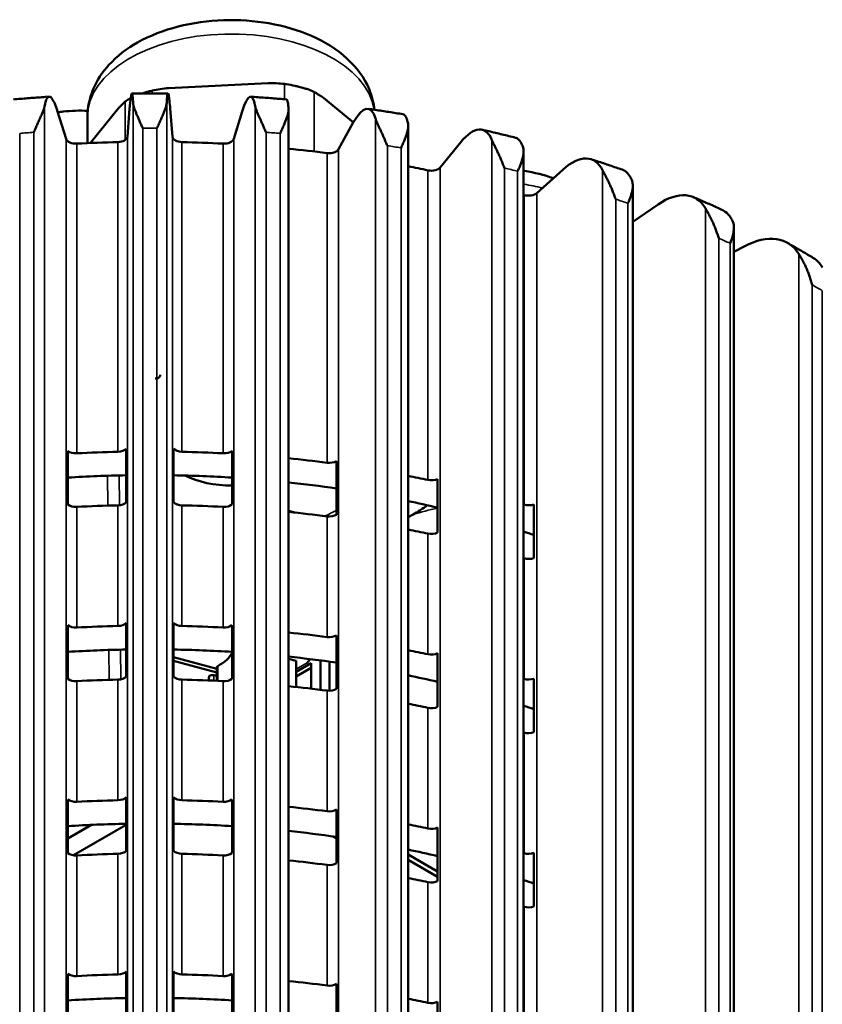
# Model space of a CAD drawing. Header units: millimetres. Extents: x 38 to 2514, y 38 to 1622.
# Tile 25 of 244: x 392 to 441, y 388 to 448. Entities that reach past the tile are written whole.
import ezdxf

# ---------------------------------------------------------------- set-up
doc = ezdxf.new("R2010")
doc.units = ezdxf.units.MM
doc.header["$LTSCALE"] = 7.692308
doc.layers.add('Visible (ISO)', color=7, linetype='Continuous', lineweight=50)
doc.layers.add('Visible Narrow (ISO)', color=7, linetype='Continuous', lineweight=35)

msp = doc.modelspace()

# ---------------------------------------------------------------- linework, layer by layer
at = {"layer": 'Visible (ISO)'}
for p, q in [((400.943, 443.637), (407.003, 443.943)), ((410.385, 443.032), (412.201, 441.535)), ((394.182, 442.213), (394.705, 440.534)), ((396.181, 440.29), (397.886, 442.401)), ((398.434, 440.675), (398.572, 442.379)), ((401.043, 442.379), (401.182, 440.675)), ((404.911, 440.534), (405.433, 442.213)), ((408.258, 442.322), (408.258, 318.684)), ((396.007, 440.282), (396.007, 441.879)), ((411.3, 439.906), (412.198, 441.531)), ((415.547, 441.315), (415.547, 317.777)), ((417.494, 438.801), (418.751, 440.345)), ((422.576, 439.766), (422.576, 316.331)), ((422.249, 438.656), (422.25, 438.656)), ((423.384, 437.24), (424.98, 438.676)), ((429.227, 437.684), (429.227, 314.37)), ((429.227, 435.491), (430.778, 436.551)), ((435.384, 435.124), (435.384, 311.927)), ((435.384, 433.66), (436.046, 434.008)), ((398.364, 421.667), (398.364, 418.401)), ((401.251, 418.401), (401.251, 421.667)), ((394.807, 418.267), (394.807, 421.533)), ((404.809, 421.533), (404.809, 418.267)), ((411.167, 420.913), (411.167, 417.647)), ((417.332, 419.82), (417.332, 416.554)), ((401.606, 418.235), (401.432, 418.282)), ((423.197, 418.272), (423.197, 415.006)), ((408.636, 417.777), (408.258, 417.879)), ((415.547, 417.49), (415.849, 417.664)), ((394.807, 407.652), (394.807, 410.918)), ((398.364, 411.053), (398.364, 407.787)), ((401.251, 407.787), (401.251, 411.053)), ((404.809, 410.918), (404.809, 407.652)), ((411.167, 410.299), (411.167, 407.033)), ((417.332, 409.206), (417.332, 405.94)), ((401.251, 408.976), (403.875, 408.269)), ((403.875, 408.046), (401.251, 408.753)), ((408.709, 408.752), (408.258, 408.873)), ((408.709, 407.155), (408.709, 408.752)), ((409.636, 408.607), (408.709, 408.071)), ((409.562, 408.851), (409.383, 408.629)), ((409.636, 408.607), (409.636, 407.051)), ((410.202, 408.769), (410.202, 406.982)), ((410.755, 406.923), (410.755, 408.694)), ((403.875, 407.823), (403.695, 407.872)), ((403.875, 407.528), (403.875, 408.343)), ((409.636, 408.321), (408.709, 407.786)), ((423.197, 407.658), (423.197, 404.392)), ((394.807, 397.038), (394.807, 400.304)), ((398.364, 400.438), (398.364, 397.172)), ((401.251, 397.172), (401.251, 400.438)), ((404.809, 400.304), (404.809, 397.038)), ((411.167, 399.685), (411.167, 396.419)), ((394.807, 397.922), (396.25, 398.755)), ((395.16, 396.901), (398.364, 398.751)), ((417.332, 398.592), (417.332, 395.326)), ((410.947, 398.052), (411.167, 397.925)), ((423.197, 397.043), (423.197, 393.777)), ((415.547, 396.948), (417.332, 395.917)), ((415.547, 396.621), (417.332, 395.591)), ((394.807, 386.423), (394.807, 389.689)), ((398.364, 389.824), (398.364, 386.558)), ((401.251, 386.558), (401.251, 389.824)), ((404.809, 389.689), (404.809, 386.423)), ((411.167, 389.07), (411.167, 385.804)), ((417.332, 387.977), (417.332, 384.711))]:
    msp.add_line(p, q, dxfattribs=at)
for centre, major_axis, ratio, start_param, end_param in [((398.572, 438.292), (0.136, 5.006), 0.038339, 5.808558, 6.900044), ((405.433, 438.126), (0.519, 4.981), 0.144489, 5.815599, 6.907085), ((412.198, 437.444), (0.91, 4.925), 0.248151, 5.831198, 6.922684), ((418.75, 436.259), (1.317, 4.832), 0.347538, 5.856177, 6.947663), ((395.295, 440.595), (-0.6, 0), 0.57735, 0.177861, 1.6619), ((399.808, 412.077), (49, 0), 0.57735, 1.610593, 1.6619), ((397.834, 440.691), (0.6, 0), 0.57735, 4.752185, 6.236224), ((401.781, 440.691), (-0.6, 0), 0.57735, 0.046962, 1.531), ((399.808, 412.077), (49, 0), 0.57735, 1.479693, 1.531), ((404.32, 440.595), (0.6, 0), 0.57735, 4.621285, 6.105324), ((399.808, 412.077), (49, 0), 0.57735, 1.348793, 1.397475), ((410.729, 440.011), (0.6, 0), 0.57735, 4.490386, 5.974424), ((424.978, 434.589), (1.746, 4.695), 0.440936, 5.89187, 6.983356), ((399.808, 412.077), (49, 0), 0.57735, 1.217893, 1.243795), ((416.951, 438.949), (0.6, 0), 0.57735, 4.359486, 5.843524), ((422.879, 437.427), (0.6, 0), 0.57735, 4.228586, 5.712625), ((430.776, 432.465), (2.203, 4.499), 0.526732, 5.940202, 7.031688), ((399.808, 412.077), (49, 0), 0.57735, 1.086994, 1.087536), ((436.044, 429.922), (2.692, 4.225), 0.603443, 6.003752, 7.095238), ((397.834, 421.83), (0.6, 0), 0.57735, 4.752185, 5.794137), ((401.781, 421.83), (-0.6, 0), 0.57735, 0.489049, 1.531), ((395.295, 421.734), (-0.6, 0), 0.57735, 0.619948, 1.6619), ((399.808, 393.216), (49, 0), 0.57735, 1.610593, 1.6619), ((399.808, 393.216), (49, 0), 0.57735, 1.479693, 1.531), ((404.32, 421.734), (0.6, 0), 0.57735, 4.621285, 5.663237), ((399.808, 393.216), (49, 0), 0.57735, 1.348793, 1.397475), ((410.729, 421.15), (0.6, 0), 0.57735, 4.490386, 5.532337), ((399.808, 393.216), (-46.5, 0), 0.57735, 4.743441, 4.820142), ((399.808, 393.216), (-46.5, 0), 0.57735, 4.604636, 4.681337), ((404.757, 421.875), (-4.25, 0), 0.57735, 0.848288, 1.582816), ((399.808, 393.216), (49, 0), 0.57735, 1.217893, 1.243795), ((399.808, 393.216), (-46.5, 0), 0.57735, 4.465595, 4.529647), ((416.951, 420.088), (0.6, 0), 0.57735, 4.359486, 5.401438), ((395.295, 418.468), (-0.6, 0), 0.57735, 0.619948, 1.6619), ((399.808, 389.95), (49, 0), 0.57735, 1.610593, 1.6619), ((397.834, 418.564), (0.6, 0), 0.57735, 4.752185, 5.794137), ((401.781, 418.564), (-0.6, 0), 0.57735, 0.489049, 1.531), ((401.606, 417.909), (0.311, -0.251), 0.739997, 2.053332, 2.109503), ((399.808, 389.95), (49, 0), 0.57735, 1.479693, 1.531), ((404.32, 418.468), (0.6, 0), 0.57735, 4.621285, 5.663237), ((399.808, 393.216), (-46.5, 0), 0.57735, 4.325976, 4.367094), ((399.808, 393.216), (49, 0), 0.57735, 1.086994, 1.087536), ((422.879, 418.566), (0.6, 0), 0.57735, 4.228586, 5.270538), ((399.808, 389.95), (49, 0), 0.57735, 1.348793, 1.397475), ((410.729, 417.884), (0.6, 0), 0.57735, 4.490386, 5.532337), ((399.808, 389.95), (49, 0), 0.57735, 1.217893, 1.243795), ((416.951, 416.822), (0.6, 0), 0.57735, 4.359486, 5.401438), ((399.808, 393.216), (-46.5, 0), 0.57735, 4.185331, 4.2007), ((399.808, 389.95), (49, 0), 0.57735, 1.086994, 1.087536), ((422.879, 415.3), (0.6, 0), 0.57735, 4.228586, 5.270538), ((395.295, 411.119), (-0.6, 0), 0.57735, 0.619948, 1.6619), ((399.808, 382.602), (49, 0), 0.57735, 1.610593, 1.6619), ((397.834, 411.215), (0.6, 0), 0.57735, 4.752185, 5.794137), ((401.781, 411.215), (-0.6, 0), 0.57735, 0.489049, 1.531), ((399.808, 382.602), (49, 0), 0.57735, 1.479693, 1.531), ((404.32, 411.119), (0.6, 0), 0.57735, 4.621285, 5.663237), ((399.808, 382.602), (49, 0), 0.57735, 1.348793, 1.397475), ((410.729, 410.535), (0.6, 0), 0.57735, 4.490386, 5.532337), ((399.808, 382.602), (46.5, 0), 0.57735, 1.601849, 1.678549), ((399.808, 382.602), (46.5, 0), 0.57735, 1.463043, 1.539744), ((402.086, 409.643), (2.805, 0), 0.57735, 5.436062, 6.040509), ((399.808, 382.602), (49, 0), 0.57735, 1.217893, 1.243795), ((416.951, 409.473), (0.6, 0), 0.57735, 4.359486, 5.401438), ((399.808, 382.602), (46.5, 0), 0.57735, 1.324002, 1.388055), ((403.611, 407.767), (-0.2, 0), 0.57735, 4.276057, 6.257644), ((404.075, 408.343), (-0.2, 0), 0.57735, 5.436062, 6.283185), ((399.808, 382.602), (46.5, 0), 0.57735, 1.184383, 1.225502), ((395.295, 407.853), (-0.6, 0), 0.57735, 0.619948, 1.6619), ((399.808, 379.336), (49, 0), 0.57735, 1.610593, 1.6619), ((397.834, 407.949), (0.6, 0), 0.57735, 4.752185, 5.794137), ((401.781, 407.949), (-0.6, 0), 0.57735, 0.489049, 1.531), ((399.808, 379.336), (49, 0), 0.57735, 1.479693, 1.531), ((400.607, 407.811), (2.805, 0), 0.57735, 6.121463, 6.257644), ((404.32, 407.853), (0.6, 0), 0.57735, 4.621285, 5.663237), ((399.808, 382.602), (49, 0), 0.57735, 1.086994, 1.087536), ((422.879, 407.952), (0.6, 0), 0.57735, 4.228586, 5.270538), ((399.808, 379.336), (49, 0), 0.57735, 1.348793, 1.397475), ((410.729, 407.269), (0.6, 0), 0.57735, 4.490386, 5.532337), ((399.808, 379.336), (49, 0), 0.57735, 1.217893, 1.243795), ((416.951, 406.207), (0.6, 0), 0.57735, 4.359486, 5.401438), ((399.808, 382.602), (46.5, 0), 0.57735, 1.043739, 1.059107), ((399.808, 379.336), (49, 0), 0.57735, 1.086994, 1.087536), ((422.879, 404.686), (0.6, 0), 0.57735, 4.228586, 5.270538), ((395.295, 400.505), (-0.6, 0), 0.57735, 0.619948, 1.6619), ((399.808, 371.987), (49, 0), 0.57735, 1.610593, 1.6619), ((397.834, 400.601), (0.6, 0), 0.57735, 4.752185, 5.794137), ((401.781, 400.601), (-0.6, 0), 0.57735, 0.489049, 1.531), ((399.808, 371.987), (49, 0), 0.57735, 1.479693, 1.531), ((404.32, 400.505), (0.6, 0), 0.57735, 4.621285, 5.663237), ((399.808, 371.987), (49, 0), 0.57735, 1.348793, 1.397475), ((410.729, 399.921), (0.6, 0), 0.57735, 4.490386, 5.532337), ((399.808, 371.987), (46.5, 0), 0.57735, 1.601849, 1.678549), ((399.808, 371.987), (46.5, 0), 0.57735, 1.463043, 1.539744), ((399.808, 371.987), (46.5, 0), 0.57735, 1.324002, 1.388055), ((399.808, 371.987), (49, 0), 0.57735, 1.217893, 1.243795), ((416.951, 398.859), (0.6, 0), 0.57735, 4.359486, 5.401438), ((397.834, 397.335), (0.6, 0), 0.57735, 4.752185, 5.794137), ((401.781, 397.335), (-0.6, 0), 0.57735, 0.489049, 1.531), ((399.808, 371.987), (46.5, 0), 0.57735, 1.184383, 1.225502), ((422.879, 397.337), (0.6, 0), 0.57735, 4.228586, 5.270538), ((395.295, 397.239), (-0.6, 0), 0.57735, 0.619948, 1.6619), ((399.808, 368.721), (49, 0), 0.57735, 1.610593, 1.6619), ((399.808, 368.721), (49, 0), 0.57735, 1.479693, 1.531), ((404.32, 397.239), (0.6, 0), 0.57735, 4.621285, 5.663237), ((399.808, 368.721), (49, 0), 0.57735, 1.348793, 1.397475), ((399.808, 371.987), (49, 0), 0.57735, 1.086994, 1.087536), ((410.729, 396.655), (0.6, 0), 0.57735, 4.490386, 5.532337), ((399.808, 368.721), (49, 0), 0.57735, 1.217893, 1.243795), ((416.951, 395.593), (0.6, 0), 0.57735, 4.359486, 5.401438), ((399.808, 371.987), (46.5, 0), 0.57735, 1.043739, 1.059107), ((399.808, 368.721), (49, 0), 0.57735, 1.086994, 1.087536), ((422.879, 394.071), (0.6, 0), 0.57735, 4.228586, 5.270538), ((395.295, 389.89), (-0.6, 0), 0.57735, 0.619948, 1.6619), ((399.808, 361.373), (49, 0), 0.57735, 1.610593, 1.6619), ((397.834, 389.987), (0.6, 0), 0.57735, 4.752185, 5.794137), ((401.781, 389.987), (-0.6, 0), 0.57735, 0.489049, 1.531), ((399.808, 361.373), (49, 0), 0.57735, 1.479693, 1.531), ((404.32, 389.89), (0.6, 0), 0.57735, 4.621285, 5.663237), ((399.808, 361.373), (49, 0), 0.57735, 1.348793, 1.397475), ((410.729, 389.306), (0.6, 0), 0.57735, 4.490386, 5.532337), ((399.808, 361.373), (46.5, 0), 0.57735, 1.601849, 1.678549), ((399.808, 361.373), (46.5, 0), 0.57735, 1.463043, 1.539744), ((399.808, 361.373), (49, 0), 0.57735, 1.217893, 1.243795), ((416.951, 388.244), (0.6, 0), 0.57735, 4.359486, 5.401438)]:
    msp.add_ellipse(centre, major_axis=major_axis, ratio=ratio, start_param=start_param, end_param=end_param, dxfattribs=at)
for points, knots in [([(396.007, 441.879), (396.007, 442.446), (396.124, 443.009), (396.565, 444.092), (396.903, 444.6), (397.805, 445.588), (398.401, 446.039), (399.811, 446.834), (400.646, 447.155), (402.415, 447.607), (403.349, 447.736), (405.221, 447.8), (406.158, 447.737), (407.97, 447.419), (408.845, 447.165), (410.46, 446.456), (411.201, 446), (412.399, 444.899), (412.878, 444.266), (413.335, 443.147), (413.442, 442.736), (413.485, 442.315)], [1.134464, 1.134464, 1.134464, 1.134464, 1.36526, 1.36526, 1.619142, 1.619142, 1.931887, 1.931887, 2.288418, 2.288418, 2.646128, 2.646128, 2.999724, 2.999724, 3.355513, 3.355513, 3.715251, 3.715251, 4.044108, 4.044108, 4.216759, 4.216759, 4.216759, 4.216759]), ([(407.999, 443.884), (408.041, 443.879), (408.083, 443.874), (408.301, 443.844), (408.477, 443.81), (408.727, 443.755), (408.803, 443.737), (408.931, 443.705), (408.984, 443.691), (409.089, 443.662), (409.142, 443.647), (409.272, 443.609), (409.348, 443.585), (409.562, 443.512), (409.687, 443.462), (409.799, 443.403), (409.805, 443.4), (409.812, 443.396)], [1.0003304, 1.0003304, 1.0003304, 1.0003304, 1.0123635, 1.0123635, 1.0626597, 1.0626597, 1.0851538, 1.0851538, 1.1013167, 1.1013167, 1.1183479, 1.1183479, 1.1443884, 1.1443884, 1.1968282, 1.1968282, 1.2000144, 1.2000144, 1.2000144, 1.2000144]), ([(400.907, 443.298), (400.761, 443.3), (400.614, 443.301), (400.321, 443.303), (400.174, 443.304), (399.881, 443.305), (399.734, 443.305), (399.441, 443.304), (399.295, 443.303), (399.001, 443.301), (398.855, 443.3), (398.708, 443.298)], [3.90713816, 3.90713816, 3.90713816, 3.90713816, 3.91507923, 3.91507923, 3.9230203, 3.9230203, 3.93096137, 3.93096137, 3.93890245, 3.93890245, 3.94684352, 3.94684352, 3.94684352, 3.94684352]), ([(399.323, 443.303), (399.345, 443.311), (399.367, 443.318), (399.558, 443.381), (399.735, 443.431), (399.925, 443.473), (399.936, 443.475), (399.947, 443.477)], [1.13764496, 1.13764496, 1.13764496, 1.13764496, 1.14438841, 1.14438841, 1.19682824, 1.19682824, 1.20001435, 1.20001435, 1.20001435, 1.20001435]), ([(401.043, 442.379), (401.028, 442.557), (401.013, 442.727), (400.982, 443.002), (400.966, 443.106), (400.939, 443.243), (400.925, 443.288), (400.899, 443.305), (400.887, 443.279), (400.866, 443.174), (400.856, 443.087), (400.843, 442.901), (400.838, 442.825), (400.834, 442.743)], [-0.7413344, -0.7413344, -0.7413344, -0.7413344, -0.6484803, -0.6484803, -0.5556262, -0.5556262, -0.4629019, -0.4629019, -0.3701777, -0.3701777, -0.2775841, -0.2775841, -0.2268131, -0.2268131, -0.2268131, -0.2268131]), ([(393.668, 443.108), (393.522, 443.098), (393.377, 443.088), (393.086, 443.068), (392.94, 443.058), (392.649, 443.037), (392.504, 443.025), (392.213, 443.003), (392.068, 442.991), (391.778, 442.967), (391.633, 442.955), (391.488, 442.942)], [4.03805176, 4.03805176, 4.03805176, 4.03805176, 4.04598484, 4.04598484, 4.05391792, 4.05391792, 4.061851, 4.061851, 4.06978409, 4.06978409, 4.07771717, 4.07771717, 4.07771717, 4.07771717]), ([(394.182, 442.213), (394.127, 442.388), (394.067, 442.556), (393.95, 442.824), (393.893, 442.926), (393.792, 443.058), (393.739, 443.1), (393.639, 443.113), (393.593, 443.084), (393.516, 442.976), (393.478, 442.887), (393.426, 442.698), (393.41, 442.622), (393.395, 442.539)], [-0.7413344, -0.7413344, -0.7413344, -0.7413344, -0.6484803, -0.6484803, -0.5556262, -0.5556262, -0.4629019, -0.4629019, -0.3701777, -0.3701777, -0.2775841, -0.2775841, -0.2268131, -0.2268131, -0.2268131, -0.2268131]), ([(398.309, 442.815), (398.326, 442.83), (398.345, 442.845), (398.441, 442.916), (398.532, 442.97), (398.638, 443.023)], [1.00033037, 1.00033037, 1.00033037, 1.00033037, 1.01236347, 1.01236347, 1.05721769, 1.05721769, 1.05721769, 1.05721769]), ([(399.376, 441.191), (399.343, 441.268), (399.263, 441.415), (399.178, 441.636), (399.084, 441.843), (398.999, 442.04), (398.922, 442.226), (398.855, 442.404), (398.803, 442.576), (398.784, 442.688), (398.781, 442.743)], [0.0000051, 0.0000051, 0.0000051, 0.0000051, 0.125, 0.25, 0.375, 0.5, 0.625, 0.75, 0.875, 1, 1, 1, 1]), ([(400.834, 442.743), (400.831, 442.682), (400.808, 442.555), (400.744, 442.357), (400.662, 442.148), (400.569, 441.929), (400.464, 441.697), (400.365, 441.449), (400.277, 441.28), (400.239, 441.191)], [0, 0, 0, 0, 0.1428571, 0.2857143, 0.4285714, 0.5714286, 0.7142857, 0.8571429, 0.9999949, 0.9999949, 0.9999949, 0.9999949]), ([(408.127, 442.942), (407.982, 442.955), (407.837, 442.967), (407.547, 442.991), (407.402, 443.003), (407.111, 443.025), (406.966, 443.037), (406.675, 443.058), (406.53, 443.068), (406.239, 443.088), (406.093, 443.098), (405.947, 443.108)], [3.77626451, 3.77626451, 3.77626451, 3.77626451, 3.78419759, 3.78419759, 3.79213067, 3.79213067, 3.80006375, 3.80006375, 3.80799683, 3.80799683, 3.81592992, 3.81592992, 3.81592992, 3.81592992]), ([(408.127, 442.942), (408.147, 442.94), (408.165, 442.913), (408.199, 442.817), (408.217, 442.729), (408.241, 442.542), (408.249, 442.466), (408.256, 442.384)], [-0.4484455, -0.4484455, -0.4484455, -0.4484455, -0.3701777, -0.3701777, -0.2775841, -0.2775841, -0.2268131, -0.2268131, -0.2268131, -0.2268131]), ([(394.199, 442.158), (394.306, 442.175), (394.414, 442.19), (395.017, 442.261), (395.52, 442.276), (396.024, 442.251)], [0.3692993, 0.3692993, 0.3692993, 0.3692993, 0.4109033, 0.4109033, 0.6017502, 0.6017502, 0.6017502, 0.6017502]), ([(408.256, 442.384), (408.261, 442.323), (408.252, 442.198), (408.206, 442.004), (408.137, 441.801), (408.055, 441.588), (407.958, 441.364), (407.864, 441.123), (407.778, 440.961), (407.741, 440.875)], [0, 0, 0, 0, 0.1428571, 0.2857143, 0.4285714, 0.5714286, 0.7142857, 0.8571429, 0.9999059, 0.9999059, 0.9999059, 0.9999059]), ([(415.218, 442.043), (415.077, 442.066), (414.936, 442.09), (414.654, 442.135), (414.513, 442.158), (414.23, 442.202), (414.088, 442.224), (413.805, 442.267), (413.663, 442.289), (413.379, 442.33), (413.237, 442.351), (413.095, 442.371)], [3.64543155, 3.64543155, 3.64543155, 3.64543155, 3.65334042, 3.65334042, 3.66124929, 3.66124929, 3.66915816, 3.66915816, 3.67706703, 3.67706703, 3.6849759, 3.6849759, 3.6849759, 3.6849759]), ([(415.218, 442.043), (415.263, 442.035), (415.304, 442.007), (415.387, 441.91), (415.433, 441.82), (415.495, 441.63), (415.515, 441.552), (415.533, 441.469)], [-0.4421476, -0.4421476, -0.4421476, -0.4421476, -0.3701777, -0.3701777, -0.2775841, -0.2775841, -0.2268131, -0.2268131, -0.2268131, -0.2268131]), ([(415.533, 441.469), (415.546, 441.408), (415.552, 441.282), (415.523, 441.091), (415.47, 440.893), (415.4, 440.686), (415.313, 440.468), (415.225, 440.235), (415.143, 440.079), (415.106, 439.996)], [0, 0, 0, 0, 0.1428571, 0.2857143, 0.4285714, 0.5714286, 0.7142857, 0.8571429, 0.9998275, 0.9998275, 0.9998275, 0.9998275]), ([(422.071, 440.612), (421.937, 440.646), (421.802, 440.679), (421.533, 440.746), (421.398, 440.779), (421.128, 440.844), (420.992, 440.877), (420.721, 440.941), (420.585, 440.973), (420.314, 441.035), (420.177, 441.067), (420.041, 441.097)], [3.51464119, 3.51464119, 3.51464119, 3.51464119, 3.52250892, 3.52250892, 3.53037665, 3.53037665, 3.53824438, 3.53824438, 3.54611211, 3.54611211, 3.55397984, 3.55397984, 3.55397984, 3.55397984]), ([(422.071, 440.612), (422.131, 440.596), (422.186, 440.567), (422.309, 440.468), (422.383, 440.374), (422.481, 440.178), (422.513, 440.099), (422.541, 440.014)], [-0.4316271, -0.4316271, -0.4316271, -0.4316271, -0.3701777, -0.3701777, -0.2775841, -0.2775841, -0.2268131, -0.2268131, -0.2268131, -0.2268131]), ([(422.541, 440.014), (422.562, 439.951), (422.582, 439.825), (422.572, 439.635), (422.535, 439.44), (422.478, 439.238), (422.402, 439.027), (422.323, 438.799), (422.245, 438.65), (422.21, 438.569)], [0, 0, 0, 0, 0.1428571, 0.2857143, 0.4285714, 0.5714286, 0.7142857, 0.8571429, 0.9998194, 0.9998194, 0.9998194, 0.9998194]), ([(428.584, 438.665), (428.458, 438.709), (428.332, 438.752), (428.08, 438.838), (427.954, 438.881), (427.7, 438.967), (427.573, 439.009), (427.319, 439.093), (427.192, 439.135), (426.936, 439.217), (426.809, 439.258), (426.68, 439.299)], [3.38389624, 3.38389624, 3.38389624, 3.38389624, 3.3917048, 3.3917048, 3.39951336, 3.39951336, 3.40732192, 3.40732192, 3.41513048, 3.41513048, 3.42293904, 3.42293904, 3.42293904, 3.42293904]), ([(422.576, 438.604), (422.59, 438.602), (422.604, 438.6), (423.228, 438.49), (423.823, 438.34), (424.392, 438.146)], [5.7868628, 5.7868628, 5.7868628, 5.7868628, 5.7922513, 5.7922513, 6.0312229, 6.0312229, 6.0312229, 6.0312229]), ([(428.584, 438.665), (428.642, 438.644), (428.696, 438.617), (428.846, 438.518), (428.946, 438.417), (429.079, 438.212), (429.122, 438.13), (429.16, 438.043)], [-0.4162266, -0.4162266, -0.4162266, -0.4162266, -0.3701777, -0.3701777, -0.2775841, -0.2775841, -0.2268131, -0.2268131, -0.2268131, -0.2268131]), ([(429.16, 438.043), (429.188, 437.978), (429.222, 437.85), (429.231, 437.66), (429.211, 437.467), (429.168, 437.269), (429.104, 437.063), (429.035, 436.841), (428.963, 436.697), (428.931, 436.62)], [0, 0, 0, 0, 0.1428571, 0.2857143, 0.4285714, 0.5714286, 0.7142857, 0.8571429, 0.9998071, 0.9998071, 0.9998071, 0.9998071]), ([(434.657, 436.221), (434.543, 436.274), (434.427, 436.327), (434.197, 436.432), (434.081, 436.484), (433.849, 436.588), (433.732, 436.639), (433.499, 436.742), (433.382, 436.793), (433.148, 436.894), (433.03, 436.944), (432.912, 436.995)], [3.2531999, 3.2531999, 3.2531999, 3.2531999, 3.26092996, 3.26092996, 3.26866003, 3.26866003, 3.27639009, 3.27639009, 3.28412015, 3.28412015, 3.29185022, 3.29185022, 3.29185022, 3.29185022]), ([(434.657, 436.221), (434.694, 436.205), (434.729, 436.186), (434.886, 436.092), (435.01, 435.983), (435.176, 435.766), (435.229, 435.681), (435.277, 435.59)], [-0.3948351, -0.3948351, -0.3948351, -0.3948351, -0.3701777, -0.3701777, -0.2775841, -0.2775841, -0.2268131, -0.2268131, -0.2268131, -0.2268131]), ([(435.277, 435.59), (435.312, 435.523), (435.36, 435.391), (435.387, 435.201), (435.383, 435.009), (435.356, 434.813), (435.306, 434.611), (435.247, 434.394), (435.183, 434.255), (435.153, 434.18)], [0, 0, 0, 0, 0.1428571, 0.2857143, 0.4285714, 0.5714286, 0.7142857, 0.8571429, 0.9997892, 0.9997892, 0.9997892, 0.9997892]), ([(440.201, 433.303), (440.099, 433.364), (439.997, 433.425), (439.791, 433.547), (439.687, 433.608), (439.48, 433.728), (439.376, 433.788), (439.168, 433.908), (439.063, 433.967), (438.853, 434.086), (438.748, 434.145), (438.642, 434.203)], [3.12255454, 3.12255454, 3.12255454, 3.12255454, 3.13018571, 3.13018571, 3.13781689, 3.13781689, 3.14544806, 3.14544806, 3.15307923, 3.15307923, 3.1607104, 3.1607104, 3.1607104, 3.1607104]), ([(440.201, 433.303), (440.341, 433.219), (440.479, 433.104), (440.668, 432.882), (440.731, 432.792), (440.787, 432.697)], [-0.3655653, -0.3655653, -0.3655653, -0.3655653, -0.2775841, -0.2775841, -0.2268131, -0.2268131, -0.2268131, -0.2268131]), ([(400.133, 425.945), (400.16, 425.945), (400.187, 425.947), (400.24, 425.957), (400.265, 425.964), (400.313, 425.985), (400.336, 425.998), (400.378, 426.031), (400.396, 426.051), (400.422, 426.096), (400.43, 426.119), (400.433, 426.149), (400.433, 426.154), (400.433, 426.16)], [0, 0, 0, 0, 0.314159, 0.314159, 0.628319, 0.628319, 0.942478, 0.942478, 1.256637, 1.256637, 1.510134, 1.510134, 1.570796, 1.570796, 1.570796, 1.570796])]:
    msp.add_open_spline(points, degree=3, knots=knots, dxfattribs=at)
for points in [[(407.999, 443.884), (407.677, 443.92), (407.343, 443.937), (407.003, 443.943)], [(400.943, 443.637), (400.603, 443.597), (400.269, 443.546), (399.947, 443.477)], [(410.385, 443.032), (410.19, 443.171), (409.997, 443.296), (409.812, 443.396)], [(398.309, 442.815), (398.172, 442.698), (398.03, 442.557), (397.886, 442.401)], [(393.395, 442.539), (393.384, 442.478), (393.347, 442.348), (393.267, 442.145), (393.172, 441.93), (393.07, 441.702), (392.959, 441.463), (392.857, 441.207), (392.769, 441.032), (392.731, 440.94)], [(406.885, 440.94), (406.852, 441.019), (406.772, 441.172), (406.684, 441.4), (406.586, 441.614), (406.493, 441.818), (406.407, 442.01), (406.329, 442.194), (406.262, 442.369), (406.23, 442.484), (406.22, 442.539)], [(414.272, 440.125), (414.24, 440.207), (414.161, 440.365), (414.073, 440.6), (413.971, 440.822), (413.874, 441.033), (413.78, 441.232), (413.691, 441.422), (413.611, 441.603), (413.566, 441.72), (413.55, 441.776)], [(421.413, 438.76), (421.382, 438.844), (421.305, 439.009), (421.217, 439.25), (421.114, 439.479), (421.013, 439.698), (420.913, 439.904), (420.815, 440.101), (420.723, 440.289), (420.667, 440.41), (420.644, 440.468)], [(428.183, 436.868), (428.154, 436.955), (428.081, 437.125), (427.995, 437.373), (427.893, 437.61), (427.79, 437.837), (427.685, 438.051), (427.581, 438.255), (427.478, 438.451), (427.412, 438.576), (427.382, 438.636)], [(434.468, 434.483), (434.441, 434.572), (434.373, 434.747), (434.291, 435.001), (434.191, 435.246), (434.088, 435.481), (433.981, 435.703), (433.871, 435.915), (433.759, 436.119), (433.683, 436.25), (433.648, 436.312)], [(440.16, 431.644), (440.136, 431.735), (440.074, 431.916), (439.997, 432.175), (439.901, 432.428), (439.799, 432.67), (439.691, 432.9), (439.578, 433.121), (439.459, 433.333), (439.375, 433.471), (439.335, 433.535)], [(415.849, 417.664), (416.12, 417.821), (416.427, 418.012), (416.717, 418.225)]]:
    msp.add_open_spline(points, degree=3, dxfattribs=at)
at = {"layer": 'Visible Narrow (ISO)'}
for p, q in [((407.999, 443.884), (407.999, 442.953)), ((399.947, 443.477), (399.947, 443.304)), ((409.812, 443.396), (409.812, 439.771)), ((398.309, 442.815), (398.309, 440.479)), ((398.781, 442.743), (398.781, 319.039)), ((400.834, 442.743), (400.834, 319.039)), ((393.395, 442.539), (393.395, 318.837)), ((406.22, 442.539), (406.22, 318.837)), ((407.999, 441.457), (407.999, 441.457)), ((413.55, 441.776), (413.55, 318.082)), ((391.875, 440.874), (391.875, 318.727)), ((392.731, 440.94), (392.731, 318.792)), ((399.376, 441.191), (399.376, 319.043)), ((400.239, 441.191), (400.239, 319.043)), ((406.885, 440.94), (406.885, 318.792)), ((407.741, 440.874), (407.741, 318.727)), ((394.705, 318.913), (394.705, 440.534)), ((395.35, 421.389), (395.35, 440.25)), ((397.858, 440.345), (397.858, 421.484)), ((398.434, 440.675), (398.434, 319.035)), ((401.182, 319.035), (401.182, 440.675)), ((401.757, 421.484), (401.757, 440.345)), ((404.266, 440.25), (404.266, 421.389)), ((404.911, 440.534), (404.911, 318.913)), ((420.644, 440.468), (420.644, 316.788)), ((410.597, 439.673), (410.597, 420.812)), ((411.3, 439.906), (411.3, 318.374)), ((414.272, 440.124), (414.272, 317.977)), ((415.106, 439.995), (415.106, 317.848)), ((416.743, 438.624), (416.743, 419.763)), ((417.494, 438.801), (417.494, 317.435)), ((421.412, 438.759), (421.413, 316.612)), ((422.21, 438.569), (422.21, 316.421)), ((427.382, 438.636), (427.382, 314.978)), ((423.384, 437.24), (423.384, 316.125)), ((422.6, 437.12), (422.6, 418.259)), ((428.183, 436.868), (428.183, 314.721)), ((428.93, 436.619), (428.931, 314.471)), ((433.648, 436.312), (433.648, 312.686)), ((434.468, 434.483), (434.468, 312.335)), ((435.153, 434.179), (435.153, 312.032)), ((439.335, 433.535), (439.335, 309.957)), ((440.16, 431.644), (440.16, 309.497)), ((440.77, 431.292), (440.77, 309.144)), ((397.245, 418.201), (397.231, 420.022)), ((397.952, 418.224), (397.938, 420.041)), ((395.35, 410.774), (395.35, 418.123)), ((397.858, 418.218), (397.858, 410.869)), ((401.757, 410.869), (401.757, 418.218)), ((404.266, 418.123), (404.266, 410.774)), ((410.597, 417.546), (410.597, 410.197)), ((416.743, 416.497), (416.743, 409.148)), ((422.6, 414.993), (422.6, 407.645)), ((397.323, 407.589), (397.31, 409.41)), ((398.03, 407.622), (398.017, 409.428)), ((409.383, 408.629), (408.709, 408.24)), ((403.695, 407.872), (403.695, 407.537)), ((403.943, 408.429), (403.943, 407.525)), ((395.35, 400.16), (395.35, 407.508)), ((397.858, 407.603), (397.858, 400.255)), ((401.757, 400.255), (401.757, 407.603)), ((403.411, 407.549), (403.411, 407.77)), ((404.266, 407.508), (404.266, 400.16)), ((410.597, 406.931), (410.597, 399.583)), ((416.743, 405.882), (416.743, 398.534)), ((422.6, 404.379), (422.6, 397.03)), ((395.35, 389.546), (395.35, 396.894)), ((397.858, 396.989), (397.858, 389.64)), ((401.757, 389.64), (401.757, 396.989)), ((404.266, 396.894), (404.266, 389.546)), ((410.597, 396.317), (410.597, 388.969)), ((416.743, 395.268), (416.743, 387.919)), ((422.6, 393.765), (422.6, 386.416))]:
    msp.add_line(p, q, dxfattribs=at)
for centre, major_axis, start_param, end_param in [((404.757, 441.879), (-8.75, 0), 3.228217, 6.283185), ((399.808, 407.995), (57.5, 0), 1.694188, 1.709204), ((399.808, 407.995), (57.5, 0), 1.563288, 1.578304), ((399.808, 407.995), (57.5, 0), 1.432389, 1.447405), ((399.808, 407.995), (57.5, 0), 1.301489, 1.316505), ((399.808, 407.995), (57.5, 0), 1.170589, 1.185605), ((420.314, 432.898), (8.75, 0), 1.16999, 1.309234), ((399.808, 407.995), (57.5, 0), 1.03969, 1.054706), ((399.808, 407.995), (57.5, 0), 0.90879, 0.923806), ((399.808, 407.995), (57.5, 0), 0.77789, 0.792906), ((420.314, 412.894), (-9.392, 0), 5.035441, 5.207743), ((404.757, 421.875), (9.392, 0), 5.364229, 5.463538)]:
    msp.add_ellipse(centre, major_axis=major_axis, ratio=0.57735, start_param=start_param, end_param=end_param, dxfattribs=at)

doc.saveas('drawing.dxf')
